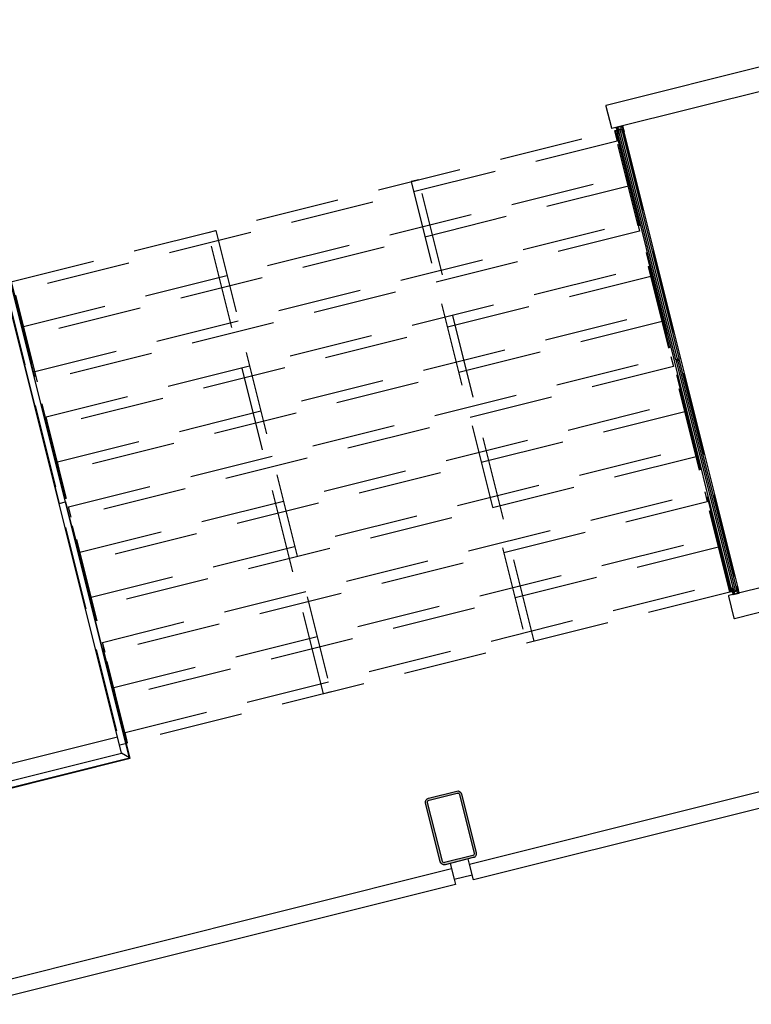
# Model space of a CAD drawing. Header units: millimetres. Extents: x 7256 to 213640, y 21030 to 164335.
# Tile 47 of 70: x 172024 to 174794, y 101589 to 105315. Entities that reach past the tile are written whole.
import ezdxf

# ---------------------------------------------------------------- set-up
doc = ezdxf.new("R2010")
doc.units = ezdxf.units.MM
doc.header["$LTSCALE"] = 100
doc.linetypes.add('HIDDEN2', pattern=[4.762499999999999, 3.175, -1.5875])
for name, color, linetype in [('AA28----_KONSTRUKTIE', 252, 'Continuous'), ('AL22----_BINNENWAND', 2, 'Continuous'), ('AL27----_DAKEN', 7, 'Continuous'), ('AL28----_KONSTRUKTIE_STAAL', 1, 'Continuous'), ('AL31----_BUITENKOZIJNEN', 1, 'Continuous'), ('AL32----_BINNENKOZIJNEN', 1, 'Continuous'), ('AL45----_PLAFONDAFWERKING', 8, 'HIDDEN2')]:
    doc.layers.add(name, color=color, linetype=linetype)

# ---------------------------------------------------------------- blocks, each defined once
blk = doc.blocks.new('72_concentratieplekken_entree_4x')
at = {"layer": 'AL32----_BINNENKOZIJNEN', "lineweight": 9}
h = blk.add_hatch(color=34, dxfattribs=at)
h.dxf.hatch_style = 1
h.paths.add_polyline_path([(12283.51631431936, 2985.556831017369), (12283.27377870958, 2986.526973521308, -0.4142135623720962), (12283.63758215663, 2987.133312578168), (12284.12265337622, 2985.193027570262, -0.4142135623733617)])
at = {"layer": 'AL32----_BINNENKOZIJNEN', "linetype": 'Continuous', "lineweight": 9}
h = blk.add_hatch(color=34, dxfattribs=at)
h.dxf.hatch_style = 1
h.paths.add_polyline_path([(12303.55161679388, 2990.340851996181), (12303.11298159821, 2990.044584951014), (12301.75520477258, 2995.475692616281), (12302.28165561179, 2995.420697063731, 0.5205670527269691), (12302.60386817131, 2995.791834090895), (12302.50685392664, 2996.179891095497), (12303.28296792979, 2996.373919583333), (12304.88370295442, 2989.970979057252), (12304.10758895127, 2989.776950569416), (12304.0105747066, 2990.165007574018, 0.5205670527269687)])
at = {"layer": 'AL32----_BINNENKOZIJNEN', "lineweight": 9}
h = blk.add_hatch(color=34, dxfattribs=at)
h.dxf.hatch_style = 1
h.paths.add_polyline_path([(12714.7453805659, 1260.640450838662), (12714.98791617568, 1259.670308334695, 0.4142135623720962), (12715.59425523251, 1259.306504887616), (12715.10918401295, 1261.246789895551, 0.4142135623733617)])
at = {"layer": 'AL32----_BINNENKOZIJNEN', "linetype": 'Continuous', "lineweight": 9}
h = blk.add_hatch(color=34, dxfattribs=at)
h.dxf.hatch_style = 1
h.paths.add_polyline_path([(12734.67489278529, 1265.84763286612), (12734.14844194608, 1265.90262841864), (12735.50621877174, 1260.471520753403), (12735.94485396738, 1260.767787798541, -0.5205670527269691), (12736.4038118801, 1260.591943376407), (12736.50082612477, 1260.203886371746), (12737.27694012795, 1260.397914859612), (12735.67620510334, 1266.800855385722), (12734.90009110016, 1266.606826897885), (12734.99710534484, 1266.218769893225, -0.5205670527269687)])
at = {"layer": 'AL22----_BINNENWAND'}
for p, q in [((13538.05162042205, 3414.120607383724), (12240.00095012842, 3089.607961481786)), ((12261.10154814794, 3003.144010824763), (13560.12236094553, 3327.89919233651)), ((12238.4244685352, 3087.667676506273), (12238.54573634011, 3087.182605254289)), ((12238.54573634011, 3087.182605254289), (12259.16126317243, 3004.720492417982)), ((12240.00095012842, 3089.607961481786), (12239.51587887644, 3089.486693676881)), ((12240.00095012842, 3089.607961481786), (12240.00095012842, 3089.607961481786)), ((12259.16126317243, 3004.720492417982), (12259.28253097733, 3004.235421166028)), ((10168.50321773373, 1583.22296808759), (10192.75678033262, 1589.286358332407)), ((10168.50321773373, 1583.22296808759), (10192.75678033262, 1589.286358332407)), ((14001.77970634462, 1559.208139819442), (12703.72903605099, 1234.695493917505)), ((12724.82963407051, 1148.23154326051), (14023.85044686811, 1472.986724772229)), ((12702.15255445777, 1232.755208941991), (12702.27382226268, 1232.270137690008)), ((12702.27382226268, 1232.270137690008), (12722.88934909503, 1149.80802485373)), ((12703.72903605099, 1234.695493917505), (12703.24396479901, 1234.574226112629)), ((12703.72903605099, 1234.695493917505), (12703.72903605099, 1234.695493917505)), ((12722.88934909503, 1149.80802485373), (12723.0106168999, 1149.322953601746)), ((10416.01174466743, 704.51265312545), (10414.07145965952, 704.0275819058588))]:
    blk.add_line(p, q, dxfattribs=at)
for centre, start, end in [((12239.87968229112, 3088.031479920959), 104.0362425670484, 194.036242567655), ((12260.73774473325, 3004.599224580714), 194.036242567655, 284.0362425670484), ((12703.6077682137, 1233.119012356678), 104.0362425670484, 194.036242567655), ((12724.46583065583, 1149.686757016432), 194.036242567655, 284.0362425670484)]:
    blk.add_arc(centre, 1.5, start, end, dxfattribs=at)
at = {"layer": 'AL27----_DAKEN'}
blk.add_line((10299.83718790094, 1189.826440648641), (10290.13576350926, 1228.632140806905), dxfattribs=at)
at = {"layer": 'AL32----_BINNENKOZIJNEN'}
for p, q in [((12279.27281845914, 2998.4098404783), (12277.2112657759, 3006.656051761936)), ((12277.57506922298, 3007.262390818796), (12300.85848931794, 3013.083245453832)), ((12279.03028294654, 3005.5646414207), (12280.72803221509, 2998.773643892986)), ((12279.39408639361, 3006.17098047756), (12282.59505529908, 3006.971222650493)), ((12279.5148527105, 2997.439572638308), (12283.03161905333, 2983.372506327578)), ((12280.84879866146, 2998.288447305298), (12279.8786561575, 2998.045911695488)), ((12279.8786561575, 2998.045911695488), (12280.36372740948, 2998.167179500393)), ((12281.14804323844, 3004.444839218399), (12280.60626305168, 2999.258589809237)), ((12280.60626305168, 2999.258589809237), (12280.84879866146, 2998.288447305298)), ((12283.10438007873, 3004.933923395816), (12281.14804323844, 3004.444839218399)), ((12281.67008050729, 2995.003319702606), (12282.54204052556, 3003.350251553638)), ((12283.63795817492, 2987.131808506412), (12281.67008050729, 2995.003319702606)), ((12282.5056649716, 3003.002042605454), (12282.47243667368, 3002.683961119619)), ((12282.54204052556, 3003.350251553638), (12283.44392993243, 3003.575723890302)), ((12715.71514692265, 1252.638279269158), (12283.03161905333, 2983.372506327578)), ((12283.44392993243, 3003.575723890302), (12283.10438007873, 3004.933923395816)), ((12283.44392993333, 3003.575723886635), (12283.44392993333, 3003.575723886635)), ((12283.63795811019, 2983.008702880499), (12284.12302936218, 2983.129970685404)), ((12284.05026905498, 3007.335026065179), (12295.11089631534, 3010.100182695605)), ((12284.05026905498, 3007.335026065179), (12292.19846337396, 3009.372074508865)), ((12284.48645679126, 2983.737813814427), (12284.12302933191, 2985.191523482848)), ((12284.89914368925, 3003.939527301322), (12284.89914368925, 3003.939527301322)), ((12285.53671657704, 2997.925826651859), (12286.2643234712, 2999.138504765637)), ((12503.33369368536, 2126.737857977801), (12285.53671657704, 2997.925826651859)), ((12285.80103309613, 3004.164999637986), (12286.17599668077, 3003.609851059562)), ((12286.2643234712, 2999.138504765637), (12290.02847626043, 3000.079542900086)), ((12290.02847626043, 3000.079542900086), (12290.63481531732, 2999.715739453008)), ((12290.63481531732, 2999.715739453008), (12290.8773509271, 2998.745596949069)), ((12290.8773509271, 2998.745596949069), (12290.79757507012, 2998.363319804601)), ((12291.77473271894, 2997.423777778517), (12292.64786097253, 2997.642059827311)), ((12509.03813212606, 2130.225520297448), (12292.21129697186, 2997.532918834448)), ((12292.57510032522, 3000.200810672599), (12292.9389037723, 3000.807149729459)), ((12292.817635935, 2999.230668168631), (12292.57510032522, 3000.200810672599)), ((12293.06792151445, 2998.930906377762), (12292.817635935, 2999.230668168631)), ((12292.9389037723, 3000.807149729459), (12296.70305681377, 3001.748187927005)), ((12295.05788154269, 3006.479211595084), (12294.9882776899, 3005.812921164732)), ((12295.95977094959, 3006.704683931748), (12295.95977094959, 3006.704683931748)), ((12296.56611007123, 3010.463986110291), (12299.7670789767, 3011.264228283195)), ((12296.70305681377, 3001.748187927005), (12297.91573492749, 3001.020581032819)), ((12297.91573492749, 3001.020581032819), (12515.71271207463, 2129.832612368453)), ((12301.2456686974, 2997.513837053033), (12298.93672953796, 2996.93660230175)), ((12301.31357851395, 2987.42920576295), (12298.93672953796, 2996.93660230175)), ((12300.37341803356, 3010.900424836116), (12303.52638096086, 2998.288572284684)), ((12301.75520477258, 2995.475692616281), (12301.2456686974, 2997.513837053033)), ((12303.62251767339, 2988.006440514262), (12301.31357851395, 2987.42920576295)), ((12301.44057456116, 2996.736344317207), (12301.75608214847, 2995.474313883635)), ((12301.46482837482, 3012.719442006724), (12307.28568300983, 2989.436021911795)), ((12302.28165561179, 2995.420697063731), (12301.75520477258, 2995.475692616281)), ((12303.11298159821, 2990.044584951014), (12301.75520477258, 2995.475692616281)), ((12301.75608214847, 2995.474313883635), (12302.28253298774, 2995.419318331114)), ((12303.52638096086, 2998.288572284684), (12302.16818145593, 2997.94902243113)), ((12302.38646349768, 2996.663583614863), (12303.8416772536, 2997.02738702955)), ((12302.60474554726, 2995.790455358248), (12302.38646349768, 2996.663583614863)), ((12303.28296792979, 2996.373919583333), (12302.50685392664, 2996.179891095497)), ((12302.50685392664, 2996.179891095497), (12302.60386817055, 2995.791834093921)), ((12303.55161679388, 2990.340851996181), (12303.11298159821, 2990.044584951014)), ((12303.11298159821, 2990.044584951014), (12303.62251767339, 2988.006440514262)), ((12303.55249417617, 2990.339473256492), (12303.1138589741, 2990.043206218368)), ((12303.1138589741, 2990.043206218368), (12303.62339504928, 2988.005061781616)), ((12304.88370295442, 2989.970979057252), (12303.28296792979, 2996.373919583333)), ((12303.62339504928, 2988.005061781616), (12306.92187956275, 2988.829682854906)), ((12303.8416772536, 2997.02738702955), (12305.68494788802, 2989.654303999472)), ((12304.10758895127, 2989.776950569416), (12304.01057470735, 2990.165007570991)), ((12304.2297341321, 2989.290500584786), (12304.01145208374, 2990.163628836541)), ((12304.88370295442, 2989.970979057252), (12304.10758895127, 2989.776950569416)), ((12305.68494788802, 2989.654303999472), (12304.2297341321, 2989.290500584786)), ((12739.96319436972, 1258.723728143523), (12307.28518118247, 2989.435896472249)), ((10434.92952210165, 620.5953265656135), (9969.746222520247, 2481.328649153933)), ((10192.75678033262, 1589.286358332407), (9969.746222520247, 2481.328649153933)), ((10404.61256925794, 638.7854989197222), (9951.556050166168, 2451.011696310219)), ((9951.556050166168, 2451.011696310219), (10168.50321773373, 1583.22296808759)), ((12504.54637179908, 2126.010251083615), (12503.33369368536, 2126.737857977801)), ((12508.31052507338, 2126.95128933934), (12504.54637179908, 2126.010251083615)), ((12509.04357404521, 2124.019093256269), (12505.27942077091, 2123.078055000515)), ((12508.18150733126, 2128.827532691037), (12508.43179291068, 2128.527770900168)), ((12508.67432852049, 2127.557628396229), (12508.31052507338, 2126.95128933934)), ((12508.43179291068, 2128.527770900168), (12508.67432852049, 2127.557628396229)), ((12509.47469612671, 2130.334661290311), (12508.60156787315, 2130.116379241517)), ((12509.6499131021, 2123.655289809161), (12509.04357404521, 2124.019093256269)), ((12510.37207791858, 2129.012842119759), (12510.45185376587, 2129.395119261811)), ((12510.61461352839, 2128.04269961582), (12510.37207791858, 2129.012842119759)), ((12511.22095258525, 2127.678896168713), (12510.61461352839, 2128.04269961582)), ((12514.98510518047, 2128.619934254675), (12511.22095258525, 2127.678896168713)), ((12511.95400155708, 2124.746700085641), (12511.59019811, 2124.140361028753)), ((12511.59019811, 2124.140361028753), (12511.83273371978, 2123.170218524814)), ((12515.7181541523, 2125.687738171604), (12511.95400155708, 2124.746700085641)), ((12515.71271207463, 2129.832612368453), (12514.98510518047, 2128.619934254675)), ((12516.93083226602, 2124.960131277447), (12515.7181541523, 2125.687738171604)), ((12734.72781030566, 1253.772162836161), (12516.93083226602, 2124.960131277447)), ((12505.27942077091, 2123.078055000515), (12504.55181387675, 2121.865376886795)), ((12504.55181387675, 2121.865376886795), (12722.34879195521, 1250.677408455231)), ((12509.89244871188, 2122.685147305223), (12509.6499131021, 2123.655289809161)), ((12509.8126728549, 2122.302870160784), (12509.89244871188, 2122.685147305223)), ((12511.66295875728, 2121.581610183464), (12510.78983050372, 2121.36332813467)), ((12511.22639475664, 2121.472469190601), (12728.05322991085, 1254.165070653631)), ((12511.83273371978, 2123.170218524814), (12512.08301928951, 2122.870456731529)), ((10404.61256925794, 638.7854989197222), (10168.50321773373, 1583.22296808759)), ((10192.75678033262, 1589.286358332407), (10434.92952210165, 620.5953265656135)), ((12733.63890587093, 1267.940772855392), (12731.32996671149, 1267.36353810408)), ((12731.32996671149, 1267.36353810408), (12733.70681568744, 1257.856141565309)), ((12734.14844194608, 1265.90262841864), (12733.63890587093, 1267.940772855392)), ((12733.63903121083, 1267.942402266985), (12736.9375157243, 1268.767023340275)), ((12734.14856728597, 1265.904257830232), (12733.63903121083, 1267.942402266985)), ((12736.23416239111, 1267.457330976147), (12734.77894863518, 1267.093527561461)), ((12734.77894863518, 1267.093527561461), (12734.99723068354, 1266.220399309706)), ((12738.07743302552, 1260.08424794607), (12736.23416239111, 1267.457330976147)), ((12743.3647094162, 1245.119799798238), (12737.54385478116, 1268.403219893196)), ((12716.80655716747, 1248.272637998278), (12713.28979082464, 1262.339704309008)), ((12713.65359427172, 1262.946043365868), (12714.1386655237, 1263.067311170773)), ((12714.74538059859, 1262.702003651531), (12715.10880793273, 1261.248293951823)), ((12715.59387921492, 1259.308008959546), (12717.56175688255, 1251.436497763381)), ((12717.04959413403, 1247.302620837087), (12719.11114681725, 1239.05640955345)), ((12718.38303872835, 1248.151370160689), (12717.41289622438, 1247.908834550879)), ((12717.41289622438, 1247.908834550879), (12717.89796747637, 1248.030102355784)), ((12717.56175688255, 1251.436497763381), (12722.25910108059, 1244.481891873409)), ((12718.62557433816, 1247.181227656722), (12718.38303872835, 1248.151370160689)), ((12720.20255715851, 1240.875426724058), (12718.50480788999, 1247.666424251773)), ((12721.5442035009, 1242.860080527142), (12718.62557433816, 1247.181227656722)), ((12719.71748587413, 1238.692606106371), (12743.00090596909, 1244.513460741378)), ((12720.8088962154, 1240.51162327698), (12724.00986512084, 1241.311865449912)), ((12723.50054034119, 1243.349164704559), (12721.5442035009, 1242.860080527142)), ((12722.06314197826, 1244.77201716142), (12721.8841374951, 1245.0370404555)), ((12722.25910108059, 1244.481891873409), (12723.16099048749, 1244.707364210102)), ((12722.34879195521, 1250.677408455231), (12723.56147006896, 1249.949801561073)), ((12723.16099048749, 1244.707364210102), (12723.50054034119, 1243.349164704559)), ((12723.16099048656, 1244.707364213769), (12723.16099048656, 1244.707364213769)), ((12723.56147006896, 1249.949801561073), (12727.32562285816, 1250.890839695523)), ((12724.61620424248, 1245.071167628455), (12724.61620424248, 1245.071167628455)), ((12725.46507887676, 1241.675668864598), (12736.52570613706, 1244.440825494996)), ((12725.46507887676, 1241.675668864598), (12733.61327319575, 1243.712717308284)), ((12725.51809364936, 1245.29663996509), (12725.58769750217, 1245.962930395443)), ((12727.44689069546, 1252.46732125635), (12727.19660511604, 1252.76708304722)), ((12727.32562285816, 1250.890839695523), (12727.68942630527, 1251.497178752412)), ((12727.68942630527, 1251.497178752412), (12727.44689069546, 1252.46732125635)), ((12727.61666565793, 1254.0559295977), (12728.48979391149, 1254.274211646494)), ((12729.46695156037, 1253.33466962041), (12729.38717570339, 1252.952392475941)), ((12729.38717570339, 1252.952392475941), (12729.62971131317, 1251.982249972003)), ((12729.62971131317, 1251.982249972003), (12730.23605037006, 1251.618446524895)), ((12730.23605037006, 1251.618446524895), (12734.00020341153, 1252.559484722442)), ((12736.01575484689, 1258.433376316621), (12733.70681568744, 1257.856141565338)), ((12734.00020341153, 1252.559484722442), (12734.72781030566, 1253.772162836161)), ((12734.67489278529, 1265.84763286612), (12734.14844194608, 1265.90262841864)), ((12734.14844194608, 1265.90262841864), (12735.50621877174, 1260.471520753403)), ((12734.67501812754, 1265.84926228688), (12734.14856728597, 1265.904257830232)), ((12734.77494209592, 1247.610851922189), (12734.39997851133, 1248.166000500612)), ((12735.67620510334, 1266.800855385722), (12734.90009110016, 1266.606826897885)), ((12734.90009110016, 1266.606826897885), (12734.99710534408, 1266.21876989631)), ((12735.94485396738, 1260.767787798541), (12735.50621877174, 1260.471520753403)), ((12735.50621877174, 1260.471520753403), (12736.01575484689, 1258.433376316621)), ((12735.50634411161, 1260.473150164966), (12735.94497930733, 1260.769417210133)), ((12735.82185169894, 1259.211119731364), (12735.50634411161, 1260.473150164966)), ((12735.67620510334, 1266.800855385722), (12737.27694012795, 1260.397914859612)), ((12735.67683150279, 1247.836324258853), (12735.67683150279, 1247.836324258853)), ((12736.50082612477, 1260.203886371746), (12736.40381188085, 1260.591943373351)), ((12736.40393722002, 1260.593572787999), (12736.6222192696, 1259.720444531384)), ((12737.27694012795, 1260.397914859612), (12736.50082612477, 1260.203886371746)), ((12736.6222192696, 1259.720444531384), (12738.07743302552, 1260.08424794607)), ((12738.39272931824, 1258.823062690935), (12737.0345298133, 1258.483512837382)), ((12737.98091989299, 1244.804628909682), (12741.18188879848, 1245.604871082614)), ((12741.54569224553, 1246.211210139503), (12738.39272931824, 1258.823062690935)), ((10389.57536080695, 698.9343367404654), (8191.232446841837, 149.3486449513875)), ((10437.35487832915, 619.1401127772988), (10416.01174466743, 704.51265312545)), ((8206.269655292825, 89.19980713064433), (10404.61256925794, 638.7854989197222)), ((10434.92952210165, 620.5953265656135), (10404.61256925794, 638.7854989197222)), ((8186.624269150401, 56.45749805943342), (10437.35487832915, 619.1401127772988)), ((8188.079482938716, 58.88285428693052), (10434.92952210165, 620.5953265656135)), ((10437.35487832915, 619.1401127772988), (10434.92952210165, 620.5953265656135))]:
    blk.add_line(p, q, dxfattribs=at)
at = {"layer": 'AL32----_BINNENKOZIJNEN', "linetype": 'Continuous', "lineweight": 9}
for p, q in [((12280.36422876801, 2998.167304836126), (12279.87915751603, 2998.046037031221)), ((12283.44392993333, 3003.575723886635), (12282.8816910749, 3003.435164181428)), ((12285.88292264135, 3002.844921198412), (12283.09099839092, 3002.146940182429)), ((12283.27377870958, 2986.526973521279), (12283.51631431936, 2985.556831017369)), ((12284.89914368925, 3003.939527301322), (12285.80103309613, 3004.164999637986)), ((12295.95977094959, 3006.704683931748), (12295.05788154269, 3006.479211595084)), ((12297.24533715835, 3005.685524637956), (12295.60683940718, 3005.275900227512)), ((12714.98791617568, 1259.670308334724), (12714.7453805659, 1260.640450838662)), ((12717.8984688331, 1248.030227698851), (12717.41339758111, 1247.908959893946)), ((12724.96913578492, 1246.499951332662), (12722.17721153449, 1245.801970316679)), ((12723.16099048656, 1244.707364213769), (12722.59875162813, 1244.566804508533)), ((12724.61620424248, 1245.071167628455), (12725.51809364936, 1245.29663996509)), ((12736.3315503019, 1249.340554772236), (12734.69305255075, 1248.930930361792)), ((12735.67683150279, 1247.836324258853), (12734.77494209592, 1247.610851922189))]:
    blk.add_line(p, q, dxfattribs=at)
at = {"layer": 'AL32----_BINNENKOZIJNEN', "lineweight": 9}
for p, q in [((12281.93983288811, 2993.924310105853, 150), (12284.60772459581, 2983.252742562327)), ((12282.42490410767, 2991.984025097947), (12283.63758215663, 2987.133312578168)), ((12282.59505529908, 3006.971222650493), (12283.44392993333, 3003.575723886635)), ((12283.27377870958, 2986.526973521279), (12283.51631431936, 2985.55683101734)), ((12283.63758215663, 2987.133312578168), (12284.12265337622, 2985.193027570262)), ((12288.39896028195, 2993.910194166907), (12283.84604041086, 2995.180640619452, 150)), ((12284.05026905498, 3007.335026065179), (12284.89914368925, 3003.939527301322)), ((12284.12265337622, 2985.193027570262), (12284.60772459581, 2983.252742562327)), ((12284.60772459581, 2983.252742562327), (12289.303214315, 2984.42661491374)), ((12284.60772459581, 2983.252742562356), (12286.39278680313, 2983.699008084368)), ((12284.90018332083, 2992.390672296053, 150), (12284.6175536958, 2993.521190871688, 150)), ((12284.6175536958, 2993.521190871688, 150), (12288.16297730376, 2993.110669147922, 150)), ((12284.90018332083, 2992.390672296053, 150), (12289.05890003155, 2991.312053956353, 150)), ((12285.55502946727, 2989.771287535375), (12285.30219698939, 2990.782617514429)), ((12285.30219698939, 2990.782617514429), (12288.80830434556, 2990.529360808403)), ((12289.71428541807, 2988.692494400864), (12285.55502946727, 2989.771287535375)), ((12286.79054524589, 2984.82922409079), (12285.9604759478, 2988.1495015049)), ((12285.9604759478, 2988.1495015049), (12289.46205383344, 2987.914362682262)), ((12286.79054524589, 2984.82922409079), (12289.06067870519, 2985.396757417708)), ((12289.06067870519, 2985.396757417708), (12289.303214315, 2984.42661491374)), ((12295.11089631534, 3010.100182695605), (12295.95977094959, 3006.704683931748)), ((12296.56611007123, 3010.463986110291), (12297.60914060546, 3006.291863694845)), ((12714.62411279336, 1263.187074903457), (12719.31960251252, 1264.360947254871)), ((12714.62411279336, 1263.187074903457), (12716.40917500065, 1263.633340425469)), ((12715.10918401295, 1261.246789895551), (12714.62411279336, 1263.187074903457)), ((12717.29200450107, 1252.51550735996, 149.9999999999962), (12714.62411279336, 1263.187074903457)), ((12714.98791617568, 1259.670308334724), (12714.74538056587, 1260.640450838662)), ((12715.59425523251, 1259.306504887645), (12715.10918401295, 1261.246789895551)), ((12716.80693328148, 1254.455792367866), (12715.59425523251, 1259.306504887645)), ((12717.29200466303, 1262.823271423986), (12719.5621381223, 1263.390804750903)), ((12717.29200466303, 1262.823271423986), (12718.12207396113, 1259.502994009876)), ((12718.12207396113, 1259.502994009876), (12721.10104800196, 1261.35827070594)), ((12721.689784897, 1260.790381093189), (12718.52752044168, 1257.881207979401)), ((12718.52752044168, 1257.881207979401), (12718.78035291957, 1256.869878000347)), ((12718.78035291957, 1256.869878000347), (12721.75479748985, 1258.74327257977)), ((12719.18236658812, 1255.261823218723, 149.9999999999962), (12722.34423749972, 1258.170588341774, 149.9999999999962)), ((12719.18236658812, 1255.261823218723, 149.9999999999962), (12719.46499621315, 1254.131304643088, 149.9999999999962)), ((12719.5621381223, 1263.390804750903), (12719.31960251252, 1264.360947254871)), ((12719.46499621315, 1254.131304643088, 149.9999999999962), (12722.40012453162, 1256.161964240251, 149.9999999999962)), ((12722.98459185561, 1255.567551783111), (12719.56516666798, 1252.304019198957, 149.9999999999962)), ((12724.00986512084, 1241.311865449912), (12723.16099048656, 1244.707364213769)), ((12725.46507887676, 1241.675668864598), (12724.61620424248, 1245.071167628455)), ((12736.52570613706, 1244.440825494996), (12735.67683150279, 1247.836324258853)), ((12737.98091989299, 1244.804628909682), (12736.93788935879, 1248.976751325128))]:
    blk.add_line(p, q, dxfattribs=at)
at = {"layer": 'AL32----_BINNENKOZIJNEN', "color": 252, "linetype": 'Continuous'}
for p, q in [((12505.85015589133, 2125.812516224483), (12506.05240658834, 2125.863078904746)), ((12505.8534618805, 2125.631125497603), (12506.00242611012, 2125.668366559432)), ((12505.85819585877, 2125.996743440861), (12507.6374212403, 2126.441549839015)), ((12505.86764017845, 2125.452452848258), (12506.05119012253, 2125.49834033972)), ((12505.89236371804, 2125.276416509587), (12506.20637302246, 2125.354918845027)), ((12505.92652438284, 2126.196042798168), (12507.62541938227, 2126.620766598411)), ((12505.92743239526, 2125.102966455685), (12514.1934798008, 2127.16947855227)), ((12505.97276171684, 2124.932081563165), (12514.23389977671, 2126.997366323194)), ((12506.01891690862, 2124.761403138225), (12514.27349382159, 2126.825047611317)), ((12506.05574893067, 2124.588393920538), (12514.32241109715, 2126.65505970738)), ((12506.10283828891, 2124.417949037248), (12506.52545326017, 2124.523602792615)), ((12506.16023046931, 2124.250079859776), (12506.37488098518, 2124.303742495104)), ((12506.22808423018, 2124.084826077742), (12506.38063863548, 2124.122964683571)), ((12506.30668048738, 2123.922257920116), (12506.47658979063, 2123.964735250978)), ((12506.39643879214, 2123.762480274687), (12508.12036012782, 2124.193460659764)), ((12506.5178307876, 2123.610611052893), (12508.27644493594, 2124.050264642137)), ((12506.62349543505, 2125.459199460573), (12513.41166706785, 2127.156242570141)), ((12506.76302652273, 2124.582996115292), (12513.70088362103, 2126.317460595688)), ((12506.79152914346, 2123.496818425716), (12508.22485526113, 2123.855149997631)), ((12508.35695898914, 2126.074782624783), (12511.59245451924, 2126.883656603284)), ((12508.36447285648, 2128.809919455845), (12508.76846274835, 2128.910916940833)), ((12508.37423166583, 2128.994576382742), (12510.20783142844, 2129.452976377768)), ((12508.40431952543, 2128.637663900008), (12508.79237652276, 2128.734678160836)), ((12508.44719416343, 2128.466165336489), (12508.83525116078, 2128.563179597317)), ((12508.48220561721, 2129.203787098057), (12510.02195444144, 2129.5887243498)), ((12508.48558292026, 2126.289155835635), (12511.3780813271, 2127.012280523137)), ((12508.49006880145, 2128.294666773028), (12508.8781257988, 2128.391681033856)), ((12508.53294343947, 2128.123168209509), (12508.92100043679, 2128.220182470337)), ((12508.57671534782, 2127.951893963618), (12508.96297780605, 2128.048459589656)), ((12508.59712157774, 2124.85930270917), (12511.95253715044, 2125.698156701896)), ((12508.61420685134, 2126.503529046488), (12511.16370813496, 2127.140904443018)), ((12508.74283078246, 2126.717902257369), (12510.94933494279, 2127.2695283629)), ((12508.77405563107, 2127.819011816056), (12508.8513868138, 2127.838344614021)), ((12508.78370910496, 2129.461380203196), (12509.6412354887, 2129.67576182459)), ((12508.81149476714, 2124.730678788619), (12511.82391322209, 2125.483783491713)), ((12508.87145471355, 2126.932275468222), (12510.73496175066, 2127.398152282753)), ((12508.98279585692, 2128.4178485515), (12509.95293834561, 2128.660384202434)), ((12508.98411263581, 2128.600394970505), (12509.86957839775, 2128.821761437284)), ((12509.00007864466, 2127.146648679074), (12510.52058855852, 2127.526776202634)), ((12509.02411655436, 2128.245961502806), (12509.99425904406, 2128.48849715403)), ((12509.02586795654, 2124.602054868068), (12511.69528929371, 2125.269410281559)), ((12509.04025274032, 2128.796647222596), (12509.72768902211, 2128.968506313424)), ((12509.06543725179, 2128.074074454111), (12510.03557974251, 2128.316610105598)), ((12509.09214051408, 2128.991836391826), (12509.5900519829, 2129.116314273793)), ((12509.10675794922, 2127.902187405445), (12510.07690044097, 2128.144723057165)), ((12509.12870257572, 2127.361021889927), (12510.30621536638, 2127.655400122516)), ((12509.14807864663, 2127.73030035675), (12510.11822113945, 2127.972836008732)), ((12509.18910643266, 2127.558340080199), (12510.16006228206, 2127.80107907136)), ((12509.24024114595, 2124.473430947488), (12511.56666536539, 2125.055037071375)), ((12509.41674891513, 2124.335340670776), (12511.47632081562, 2124.850233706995)), ((12509.47257639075, 2124.167080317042), (12511.50599564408, 2124.675435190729)), ((12509.54914307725, 2123.457353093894), (12511.77225897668, 2124.013132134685)), ((12509.60985227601, 2124.019182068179), (12511.45174365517, 2124.47965496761)), ((12509.65878493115, 2123.302546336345), (12511.74836651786, 2123.824941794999)), ((12509.69982227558, 2123.677240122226), (12511.53808871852, 2124.136806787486)), ((12509.75217568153, 2123.872545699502), (12511.39783423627, 2124.283960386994)), ((12509.91367262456, 2129.197219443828), (12510.29963238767, 2129.293709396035)), ((12509.95654726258, 2129.025720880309), (12510.34460425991, 2129.122735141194)), ((12509.9994219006, 2128.854222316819), (12510.38747889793, 2128.951236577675)), ((12510.0422965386, 2128.682723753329), (12510.43035353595, 2128.779738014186)), ((12510.08517117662, 2128.511225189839), (12510.47322817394, 2128.608239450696)), ((12510.12894307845, 2128.339950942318), (12510.51520554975, 2128.436516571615)), ((12510.32628303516, 2128.20706871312), (12510.40361488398, 2128.226401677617)), ((12511.98099721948, 2127.709661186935), (12513.67989181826, 2128.134384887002)), ((12512.05474443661, 2127.545880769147), (12513.8339698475, 2127.990687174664)), ((12512.61621075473, 2125.135206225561), (12514.37482514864, 2125.574859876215)), ((12512.68654671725, 2125.335007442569), (12514.41046772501, 2125.765987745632)), ((12512.7535493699, 2124.987323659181), (12514.18687673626, 2125.345655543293)), ((12513.72550817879, 2127.781354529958), (12513.92775911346, 2127.83191726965)), ((12513.82879030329, 2127.260523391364), (12514.14279918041, 2127.339025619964)), ((12513.8612381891, 2127.633069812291), (12514.01020242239, 2127.670310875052)), ((12513.8982236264, 2127.460098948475), (12514.08177342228, 2127.505986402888)), ((12513.93845515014, 2126.37685348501), (12514.36107103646, 2126.482507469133)), ((12514.17477742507, 2126.253716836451), (12514.38942815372, 2126.307379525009)), ((12514.24456755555, 2125.90672992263), (12514.41447673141, 2125.949207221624)), ((12514.25476923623, 2126.091497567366), (12514.4073236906, 2126.129636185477)), ((12509.73052972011, 2122.77383086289), (12511.93386941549, 2123.324665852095)), ((12509.7936387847, 2122.607390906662), (12511.95650972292, 2123.148108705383)), ((12509.88474380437, 2123.176818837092), (12511.6081568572, 2123.60767215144)), ((12509.95507654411, 2123.012184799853), (12511.62357332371, 2123.429309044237)), ((12510.01533263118, 2122.480597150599), (12511.82056517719, 2122.931905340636)), ((12510.24615430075, 2122.356085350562), (12511.67549276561, 2122.713420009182)), ((12510.47697597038, 2122.231573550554), (12511.53042035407, 2122.494934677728)), ((12510.70779763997, 2122.107061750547), (12511.3853479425, 2122.276449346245)), ((12510.93959486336, 2121.982793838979), (12511.23929997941, 2122.057720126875))]:
    blk.add_line(p, q, dxfattribs=at)
at = {"layer": 'AL32----_BINNENKOZIJNEN', "color": 252}
for p, q in [((12506.19437932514, 2125.998377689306), (12507.5016250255, 2126.325189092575)), ((12507.40461078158, 2126.71324609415), (12506.23166549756, 2126.420009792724)), ((12508.16772449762, 2125.873248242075), (12506.70041642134, 2125.506421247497)), ((12508.035203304, 2124.190875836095), (12506.72795760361, 2123.864064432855)), ((12506.94295203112, 2124.53627874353), (12508.4102601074, 2124.903105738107)), ((12509.16384423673, 2127.419591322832), (12508.29071596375, 2125.964377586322)), ((12508.37497354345, 2128.75504783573), (12508.57115849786, 2127.970307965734)), ((12509.01444227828, 2129.651588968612), (12508.54199870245, 2129.262122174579)), ((12508.56166638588, 2124.880575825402), (12509.32317123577, 2124.42367289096)), ((12508.75245675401, 2128.89435724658), (12508.965757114, 2129.115036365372)), ((12508.95921549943, 2128.067322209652), (12508.75245675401, 2128.89435724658)), ((12508.97185141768, 2128.46337555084), (12509.18637414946, 2127.570997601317)), ((12509.08656787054, 2128.958553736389), (12508.97402428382, 2128.565128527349)), ((12509.92699575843, 2129.617994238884), (12509.34813748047, 2129.735012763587)), ((12509.49773980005, 2124.109225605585), (12509.72890012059, 2123.923568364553)), ((12509.89096345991, 2128.799644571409), (12509.61063145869, 2129.089569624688)), ((12509.64359030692, 2129.284494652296), (12509.91366373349, 2129.197255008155)), ((12509.91366373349, 2129.197255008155), (12510.12338625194, 2128.358364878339)), ((12510.1565166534, 2127.813533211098), (12509.94164345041, 2128.707369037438)), ((12511.70285973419, 2126.817413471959), (12510.24764599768, 2127.690541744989)), ((12510.51144325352, 2128.455379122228), (12510.31299410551, 2129.249175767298)), ((12511.39356392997, 2124.34363424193), (12511.51016080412, 2124.616230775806)), ((12511.50550280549, 2124.149564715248), (12511.42160490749, 2124.224749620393)), ((12511.51739791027, 2124.972924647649), (12511.97381015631, 2125.733611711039)), ((12513.32157408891, 2127.161710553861), (12511.85426601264, 2126.794883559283)), ((12512.09680162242, 2125.824741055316), (12513.56410969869, 2126.191568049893)), ((12513.30525385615, 2128.188406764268), (12512.13230857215, 2127.895170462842)), ((12512.22932281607, 2127.507113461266), (12513.53656851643, 2127.833924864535)), ((12514.07014679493, 2125.699611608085), (12512.76290109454, 2125.372800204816)), ((12512.85991533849, 2124.984743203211), (12514.03286062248, 2125.277979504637)), ((12506.95927226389, 2123.509582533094), (12508.13221754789, 2123.80281883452)), ((12509.76010378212, 2123.805474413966), (12509.72308598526, 2123.7041129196)), ((12509.79727563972, 2123.266922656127), (12509.93086902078, 2123.129303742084)), ((12509.83460325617, 2122.578087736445), (12510.92308172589, 2121.990931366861)), ((12509.95412870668, 2123.004301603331), (12509.93787871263, 2122.976462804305)), ((12511.25004095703, 2122.072671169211), (12511.93415428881, 2123.102975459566)), ((12511.58981815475, 2123.544040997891), (12511.64293283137, 2123.728336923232)), ((12511.65555827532, 2123.405882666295), (12511.62811943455, 2123.422799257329))]:
    blk.add_line(p, q, dxfattribs=at)
at = {"layer": 'AL32----_BINNENKOZIJNEN', "linetype": 'Continuous', "lineweight": 9}
for centre in [(12301.27962360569, 2992.471521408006), (12733.67286077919, 1262.898457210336)]:
    blk.add_circle(centre, 0.75, dxfattribs=at)
at = {"layer": 'AL32----_BINNENKOZIJNEN'}
for centre, radius, start, end in [((12277.69633702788, 3006.777319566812), 0.5, 104.0362425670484, 194.036242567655), ((12279.51535419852, 3005.685909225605), 0.5, 104.0362425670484, 194.036242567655), ((12279.99992396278, 2997.560840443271), 0.5000000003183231, 104.0362426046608, 194.0362425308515), ((12282.96973058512, 3002.63201143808), 0.5000000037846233, 174.0362421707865, 284.0362422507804), ((12283.51669030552, 2983.493774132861), 0.5000000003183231, 194.036242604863, 284.0362425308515), ((12284.00176155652, 2983.615041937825), 0.5000000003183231, 284.0362426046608, 14.03624253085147), ((12285.76165483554, 3003.329992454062), 0.5000000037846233, 284.036242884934, 34.03624296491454), ((12291.58070422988, 2998.199891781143), 0.799999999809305, 168.2123514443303, 284.0362426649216), ((12292.45383248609, 2998.418173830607), 0.7999999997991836, 284.0362424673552, 39.86013369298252), ((12295.48557160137, 3005.760971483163), 0.5000000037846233, 174.0362421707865, 284.0362422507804), ((12299.8883467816, 3010.779157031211), 0.5, 14.03624256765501, 104.0362425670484), ((12300.97975712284, 3012.598174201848), 0.5, 14.03624256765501, 104.0362425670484), ((12302.41071706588, 2996.978879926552), 1.000000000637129, 104.0362426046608, 194.0362425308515), ((12302.31282542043, 2995.719073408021), 0.2999999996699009, 264.0362430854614, 14.03629904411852), ((12302.31370279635, 2995.717694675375), 0.2999999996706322, 264.0362430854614, 14.03624316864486), ((12303.71953195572, 2990.092246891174), 0.2999999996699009, 14.03618609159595, 124.0362420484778), ((12306.80061175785, 2989.31475410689), 0.5, 284.0362425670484, 14.03624256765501), ((12508.79559635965, 2129.340265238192), 0.7999999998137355, 104.036242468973, 219.8601336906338), ((12509.66872461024, 2129.558547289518), 0.7999999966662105, 348.2123510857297, 104.0362423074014), ((12510.59580201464, 2122.139442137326), 0.7999999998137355, 168.2123514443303, 284.0362426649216), ((12511.46893026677, 2122.357724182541), 0.7999999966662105, 284.0362428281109, 39.86013404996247), ((12737.05878352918, 1268.28195208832), 0.5000000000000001, 14.03624256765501, 104.0362425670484), ((12713.774862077, 1262.46097211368), 0.5000000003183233, 104.0362426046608, 194.0362425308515), ((12714.25993332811, 1262.582239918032), 0.5000000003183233, 14.036242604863, 104.0362425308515), ((12717.29162841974, 1248.39390580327), 0.5000000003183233, 194.036242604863, 284.0362425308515), ((12719.59621806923, 1239.177677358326), 0.5000000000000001, 194.036242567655, 284.0362425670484), ((12720.68762841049, 1240.996694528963), 0.5000000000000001, 194.036242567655, 284.0362425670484), ((12722.2984793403, 1245.316899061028), 0.5000000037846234, 104.036242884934, 214.0362429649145), ((12725.09040359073, 1246.014880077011), 0.5000000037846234, 354.0362421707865, 104.0362422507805), ((12727.81069414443, 1253.279815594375), 0.799999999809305, 104.036242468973, 219.8601336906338), ((12728.68382240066, 1253.498097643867), 0.7999999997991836, 348.2123514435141, 104.0362426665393), ((12734.81432035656, 1248.445859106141), 0.5000000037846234, 104.036242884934, 214.0362429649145), ((12734.70606259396, 1266.146009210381), 0.2999999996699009, 264.0362430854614, 14.03629904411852), ((12736.79199420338, 1259.453655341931), 1.00000000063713, 194.036242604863, 284.0362425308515), ((12736.11276912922, 1260.519182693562), 0.2999999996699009, 14.03618609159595, 124.0362420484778), ((12736.11289446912, 1260.520812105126), 0.2999999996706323, 14.03624196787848, 124.0362420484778), ((12741.06062099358, 1246.089942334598), 0.5000000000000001, 284.0362425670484, 14.03624256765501), ((12742.87963816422, 1244.998531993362), 0.5000000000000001, 284.0362425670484, 14.03624256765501)]:
    blk.add_arc(centre, radius, start, end, dxfattribs=at)
at = {"layer": 'AL32----_BINNENKOZIJNEN', "linetype": 'Continuous', "lineweight": 9}
for centre, radius, start, end in [((12279.75788971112, 2998.531108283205), 0.5, 194.036242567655, 284.0362425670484), ((12283.75922863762, 2986.646733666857), 0.500004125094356, 104.0364383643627, 193.8581126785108), ((12284.0036959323, 2985.679810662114), 0.502657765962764, 194.1616706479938, 283.7334312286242), ((12288.03806869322, 2993.582124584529), 0.4877216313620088, 284.8391519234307, 42.27249985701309), ((12288.68339573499, 2991.000816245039, -150), 0.4877216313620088, 284.8391519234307, 39.65372564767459), ((12289.34508869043, 2988.382223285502), 0.4822596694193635, 284.0362425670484, 40.04352868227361), ((12297.12406935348, 3006.17059588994), 0.5, 284.0362425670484, 14.03624256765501), ((12303.72040933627, 2990.090868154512), 0.2999999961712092, 14.03624256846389, 124.0362430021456), ((12715.23329594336, 1260.761295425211), 0.5026577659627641, 104.3390539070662, 193.9108144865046), ((12715.47261206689, 1259.793084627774), 0.5000041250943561, 194.2143724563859, 284.036046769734), ((12717.53466538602, 1247.423888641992), 0.5000000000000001, 104.0362425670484, 194.036242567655), ((12721.21801314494, 1260.8904101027), 0.4822596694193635, 348.0289564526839, 104.0362425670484), ((12721.86644537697, 1258.268501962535, -150.0000000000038), 0.4877216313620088, 348.4187594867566, 103.2333332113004), ((12722.51177241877, 1255.687193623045), 0.4877216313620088, 345.7999852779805, 103.2333332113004), ((12734.70618793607, 1266.147638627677), 0.2999999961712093, 264.0362421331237, 14.03624256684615), ((12736.4528181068, 1248.855483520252), 0.5000000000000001, 14.03624256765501, 104.0362425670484)]:
    blk.add_arc(centre, radius, start, end, dxfattribs=at)
at = {"layer": 'AL32----_BINNENKOZIJNEN', "linetype": 'Continuous'}
for centre, radius, start, end in [((12280.24296096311, 2998.65237608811), 0.5, 284.0362425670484, 14.03624256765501), ((12283.00295887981, 3002.950092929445), 0.5, 104.0362425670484, 174.036242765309), ((12718.019736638, 1247.545156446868), 0.5000000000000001, 14.03624256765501, 104.0362425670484), ((12722.47748382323, 1245.051875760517), 0.5000000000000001, 214.0362423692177, 284.0362425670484)]:
    blk.add_arc(centre, radius, start, end, dxfattribs=at)
at = {"layer": 'AL32----_BINNENKOZIJNEN', "lineweight": 9}
for centre, radius, start, end in [((12283.21505401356, 2994.063732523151, 150), 1.282820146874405, 60.53614455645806, 186.2394771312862), ((12283.75884996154, 2986.648241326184), 0.500000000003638, 104.0362425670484, 194.0362425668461), ((12284.00138557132, 2985.678098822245), 0.500000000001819, 194.036242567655, 284.0362425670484), ((12715.23045181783, 1260.761718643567), 0.500000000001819, 104.0362425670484, 194.036242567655), ((12715.47298742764, 1259.791576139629), 0.500000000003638, 194.036242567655, 284.0362425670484), ((12718.48281017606, 1252.992591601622, 149.9999999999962), 1.282820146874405, 201.833008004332, 327.5363405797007)]:
    blk.add_arc(centre, radius, start, end, dxfattribs=at)
at = {"layer": 'AL32----_BINNENKOZIJNEN', "color": 252}
for centre, radius, start, end in [((12508.80833122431, 2125.775705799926), 2.958404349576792, 175.3056323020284, 198.8838041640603), ((12506.35293330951, 2125.934938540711), 0.5000000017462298, 104.0362433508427, 170.4580714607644), ((12506.36264656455, 2125.679672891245), 0.3603978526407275, 117.8328035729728, 309.6430500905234), ((12508.92959902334, 2125.290634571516), 2.958404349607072, 189.1886809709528, 212.7668528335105), ((12506.72644998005, 2124.224459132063), 0.3603978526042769, 78.42943504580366, 270.2396815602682), ((12506.73679676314, 2125.360899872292), 0.1499999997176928, 104.0362427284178, 164.0362426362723), ((12506.90657169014, 2124.681800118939), 0.1499999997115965, 224.0362425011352, 284.0362424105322), ((12507.45311790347, 2126.519217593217), 0.2000000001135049, 14.03624260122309, 104.0362425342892), ((12507.45311790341, 2126.51921759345), 0.2000000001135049, 284.0362426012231, 14.03624253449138), ((12508.08371042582, 2123.996847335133), 0.2000000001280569, 14.03624260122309, 104.0362425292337), ((12508.0837104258, 2123.996847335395), 0.2000000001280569, 284.0362426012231, 14.0362425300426), ((12508.11921738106, 2126.067276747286), 0.2000000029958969, 284.0362407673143, 329.0362406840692), ((12508.86004479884, 2128.876315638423), 0.500000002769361, 129.5010372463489, 194.0362422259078), ((12508.45876723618, 2124.709077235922), 0.2000000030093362, 59.03624444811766, 104.0362443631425), ((12508.76518699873, 2128.018815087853), 0.2000000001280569, 194.036242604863, 284.0362425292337), ((12508.76518699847, 2128.018815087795), 0.2000000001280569, 284.0362426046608, 14.0362425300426), ((12509.00170838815, 2129.080287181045), 0.04999999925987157, 53.59002935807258, 135.9740819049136), ((12509.16631146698, 2128.510122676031), 0.2000000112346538, 164.0362432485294, 193.5171032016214), ((12509.26887914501, 2129.342943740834), 0.3999999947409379, 104.0362412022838, 129.5010362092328), ((12508.94235248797, 2128.999808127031), 0.1500000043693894, 344.0362419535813, 53.59002812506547), ((12508.99234564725, 2127.522490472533), 0.2000000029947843, 329.0362444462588, 14.03624436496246), ((12509.26887916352, 2129.342943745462), 0.3999999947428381, 78.57144892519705, 104.036243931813), ((12509.16882250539, 2124.166425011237), 0.3000000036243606, 5.79666464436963, 59.03624305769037), ((12509.66626579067, 2124.216924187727), 0.1999999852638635, 185.7966607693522, 212.5811062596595), ((12509.71846649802, 2129.193836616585), 0.1500000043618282, 154.4824570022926, 224.0362431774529), ((12509.62822115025, 2129.236915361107), 0.0499999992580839, 72.09840321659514, 154.4824557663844), ((12509.56037412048, 2123.815869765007), 0.200000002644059, 357.0206087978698, 32.58110900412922), ((12509.74718340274, 2128.660621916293), 0.2000000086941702, 13.51710218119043, 44.03624209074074), ((12509.82792285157, 2129.127907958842), 0.5000000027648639, 14.03624290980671, 78.5714478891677), ((12510.31741475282, 2128.406872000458), 0.2000000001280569, 194.036242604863, 284.0362425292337), ((12510.35054515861, 2127.862040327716), 0.2000000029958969, 194.036240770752, 239.0362406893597), ((12510.31741475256, 2128.4068720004), 0.2000000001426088, 284.0362426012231, 14.03624252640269), ((12511.59294503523, 2124.327912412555), 0.2000000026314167, 175.4913761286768, 211.0518763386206), ((12511.77464578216, 2124.818575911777), 0.2999999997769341, 149.0362413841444, 201.915983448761), ((12511.31077969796, 2124.631952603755), 0.2000000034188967, 355.4913765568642, 21.91598543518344), ((12511.53887172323, 2124.186800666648), 0.05000000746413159, 228.134961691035, 280.7813418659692), ((12511.58563709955, 2123.941213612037), 0.1999999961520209, 294.920535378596, 100.7813473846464), ((12511.80575888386, 2126.988912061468), 0.2000000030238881, 239.0362444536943, 284.0362443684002), ((12512.14530873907, 2125.630712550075), 0.2000000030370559, 104.036240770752, 149.0362406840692), ((12512.18081569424, 2127.701141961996), 0.2000000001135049, 104.0362426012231, 194.0362425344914), ((12512.18081569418, 2127.701141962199), 0.2000000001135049, 194.0362426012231, 284.0362425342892), ((12512.81140821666, 2125.178771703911), 0.2000000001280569, 104.0362426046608, 194.0362425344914), ((12512.8114082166, 2125.178771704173), 0.2000000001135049, 194.036242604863, 284.0362425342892), ((12513.42652165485, 2127.703335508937), 0.5000000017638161, 37.61441367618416, 104.0362417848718), ((12513.3579544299, 2127.016189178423), 0.1499999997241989, 44.03624249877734, 104.0362424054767), ((12513.53807613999, 2127.473530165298), 0.360397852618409, 258.4294350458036, 90.2396815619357), ((12513.52772935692, 2126.337089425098), 0.1499999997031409, 284.0362427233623, 344.036242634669), ((12513.90187955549, 2126.018316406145), 0.3603978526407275, 297.8328035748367, 129.6430500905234), ((12511.33492709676, 2126.407354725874), 2.958404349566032, 9.188680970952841, 32.76685283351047), ((12513.91159281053, 2125.763050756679), 0.5000000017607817, 284.0362433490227, 350.4580714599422), ((12511.45619489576, 2125.922283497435), 2.958404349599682, 355.3056323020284, 18.88380416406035), ((12506.83800446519, 2123.994653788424), 0.5000000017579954, 217.6144136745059, 284.0362417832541), ((12509.74765344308, 2123.481717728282), 0.1999999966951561, 106.626622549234, 273.1519484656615), ((12509.67612003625, 2123.721265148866), 0.04999999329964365, 286.6266274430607, 339.937521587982), ((12509.92955515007, 2122.754110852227), 0.1999999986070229, 98.01501649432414, 241.656309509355), ((12509.7613994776, 2123.232095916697), 0.05000000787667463, 44.14963778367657, 93.15194887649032), ((12509.89469699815, 2123.001668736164), 0.04999999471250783, 278.0150103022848, 329.7271334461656), ((12509.75607187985, 2123.03211340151), 0.2000000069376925, 352.0066025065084, 29.07484312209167), ((12511.04177160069, 2122.210960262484), 0.2500000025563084, 241.6563081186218, 284.0362414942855), ((12511.04177159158, 2122.210960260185), 0.2500000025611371, 284.0362436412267, 326.416177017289), ((12511.78978755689, 2123.540542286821), 0.2000000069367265, 178.99764201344, 216.0658826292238), ((12511.69097732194, 2123.714490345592), 0.0500000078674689, 114.9205362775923, 163.9228473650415), ((12511.68179817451, 2123.448444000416), 0.04999999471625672, 238.3453516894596, 290.0574748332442), ((12511.76753880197, 2123.213606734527), 0.1999999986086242, 326.4161756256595, 110.0574686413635)]:
    blk.add_arc(centre, radius, start, end, dxfattribs=at)
blk.add_point((12510.13226306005, 2125.848994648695), dxfattribs=at)
at = {"layer": 'AL45----_PLAFONDAFWERKING'}
for p, q in [((9991.331892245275, 2423.847705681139), (12271.14737322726, 2993.80153786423)), ((12271.14737322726, 2993.80153786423), (12280.85155486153, 2954.984808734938)), ((12271.15013046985, 2993.790508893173), (12275.03070048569, 2994.760651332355)), ((12707.71422809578, 1247.53400177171), (12271.15013046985, 2993.790508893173)), ((12275.03070048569, 2994.760651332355), (12300.25440558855, 3001.066577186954)), ((12711.59479811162, 1248.504144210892), (12275.03070048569, 2994.760651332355)), ((12275.03070048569, 2994.760651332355), (12711.59479811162, 1248.504144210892)), ((12300.25440558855, 3001.066577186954), (12736.81850321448, 1254.81007006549)), ((12280.85155486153, 2954.984808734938), (10001.03331663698, 2385.042005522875)), ((10034.01815956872, 2253.102624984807), (12313.8336405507, 2823.056457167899)), ((11529.95850020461, 2808.504331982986), (11500.8542250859, 2801.228263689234)), ((11500.8542250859, 2801.228263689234), (11937.41121830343, 1054.964270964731)), ((11966.52397645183, 1062.242310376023), (11529.95850020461, 2808.504331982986)), ((12313.8336405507, 2823.056457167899), (12323.53782218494, 2784.239728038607)), ((12323.53782218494, 2784.239728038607), (10043.7195839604, 2214.296924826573)), ((10076.70442689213, 2082.357544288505), (12356.51990787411, 2652.311376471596)), ((12356.51990787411, 2652.311376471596), (12366.22408950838, 2613.494647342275)), ((12366.22408950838, 2613.494647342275), (10086.40585128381, 2043.551844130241)), ((10732.52076526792, 2609.144911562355), (10761.62504038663, 2616.420979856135)), ((11169.08624151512, 862.8828899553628), (10732.52076526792, 2609.144911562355)), ((10761.62504038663, 2616.420979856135), (11198.19892924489, 870.1612110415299)), ((10119.39069421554, 1911.612463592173), (12399.20617519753, 2481.566295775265)), ((12399.20617519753, 2481.566295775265), (12408.9103568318, 2442.749566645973)), ((10424.01541985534, 676.6210561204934), (9987.451322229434, 2422.877563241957)), ((9987.451322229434, 2422.877563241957), (10424.01541985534, 676.6210561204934)), ((10427.89598987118, 677.5911985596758), (9991.331892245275, 2423.847705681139)), ((12408.9103568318, 2442.749566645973), (10129.09211860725, 1872.80676343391)), ((9962.22761712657, 2416.571637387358), (10398.79171475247, 670.3151302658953)), ((10162.07696153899, 1740.867382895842), (12441.89244252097, 2310.821215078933)), ((12441.89244252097, 2310.821215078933), (12451.59662415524, 2272.004485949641)), ((10043.7195839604, 2214.296924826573), (10034.01815956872, 2253.102624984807)), ((12451.59662415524, 2272.004485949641), (10171.77838593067, 1702.061682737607)), ((10204.7632288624, 1570.122302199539), (12484.57870984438, 2140.076134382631)), ((12484.57870984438, 2140.076134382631), (12494.28289147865, 2101.259405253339)), ((12494.28289147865, 2101.259405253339), (10214.46465325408, 1531.316602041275)), ((10086.40585128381, 2043.551844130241), (10076.70442689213, 2082.357544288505)), ((10247.44949618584, 1399.377221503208), (12527.2649771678, 1969.331053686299)), ((12527.2649771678, 1969.331053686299), (12536.96915880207, 1930.514324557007)), ((10129.09211860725, 1872.80676343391), (10119.39069421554, 1911.612463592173)), ((12536.96915880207, 1930.514324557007), (10257.15092057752, 1360.571521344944)), ((10290.13576350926, 1228.632140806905), (12569.95124449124, 1798.585972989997)), ((12569.95124449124, 1798.585972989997), (12579.65542612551, 1759.769243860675)), ((12579.65542612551, 1759.769243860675), (10299.83718790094, 1189.826440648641)), ((10171.77838593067, 1702.061682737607), (10162.07696153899, 1740.867382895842)), ((10332.82203083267, 1057.887060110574), (12612.63751181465, 1627.840892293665)), ((12612.63751181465, 1627.840892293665), (12622.34169344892, 1589.024163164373)), ((10214.46465325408, 1531.316602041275), (10204.7632288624, 1570.122302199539)), ((12622.34169344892, 1589.024163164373), (10342.52345522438, 1019.08135995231)), ((10375.50829815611, 887.1419794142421), (12655.3237791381, 1457.095811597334)), ((12655.3237791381, 1457.095811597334), (12665.02796077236, 1418.279082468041)), ((12665.02796077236, 1418.279082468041), (10385.20972254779, 848.3362792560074)), ((10257.15092057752, 1360.571521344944), (10247.44949618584, 1399.377221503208)), ((10418.1945654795, 716.3968987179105), (12698.01004646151, 1286.350730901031)), ((12698.01004646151, 1286.350730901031), (12707.71422809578, 1247.53400177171)), ((12707.71422809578, 1247.53400177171), (10427.89598987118, 677.5911985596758)), ((12711.59479811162, 1248.504144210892), (12707.71422809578, 1247.53400177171)), ((12736.81850321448, 1254.81007006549), (12711.59479811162, 1248.504144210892)), ((10342.52345522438, 1019.08135995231), (10332.82203083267, 1057.887060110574)), ((10385.20972254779, 848.3362792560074), (10375.50829815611, 887.1419794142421)), ((11198.19892924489, 870.1612110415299), (11169.08620630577, 862.8830307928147)), ((10427.89598987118, 677.5911985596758), (10418.1945654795, 716.3968987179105)), ((10398.79171475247, 670.3151302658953), (10424.01541985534, 676.6210561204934)), ((10424.01541985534, 676.6210561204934), (10427.89598987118, 677.5911985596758))]:
    blk.add_line(p, q, dxfattribs=at)

msp = doc.modelspace()

# ---------------------------------------------------------------- hatches: boundary and pattern name
at = {"layer": 'AA28----_KONSTRUKTIE'}
h = msp.add_hatch(color=256, dxfattribs=at)
h.dxf.hatch_style = 1
edge = h.paths.add_edge_path(flags=16)
edge.add_arc((173737.9245538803, 102158.3721996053), 6.999992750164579, -75.96378394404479, 14.036284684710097, ccw=False)
edge.add_line((173739.6222982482, 102151.5812083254), (173632.9611082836, 102124.915909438))
edge.add_arc((173631.3397470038, 102131.9114132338), 7.180939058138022, 195.0233501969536, 283.04914937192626, ccw=False)
edge.add_line((173624.4042505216, 102130.0500228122), (173568.6482817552, 102353.0739127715))
edge.add_arc((173575.6434397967, 102354.695405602), 7.180631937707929, 105.0217122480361, 193.0507948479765, ccw=False)
edge.add_line((173573.7823272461, 102361.6306586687), (173680.3892007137, 102388.2823784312))
edge.add_arc((173682.0106835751, 102381.2871970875), 7.180652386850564, 15.021824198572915, 103.05067537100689, ccw=False)
edge.add_line((173688.9459527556, 102383.148328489), (173744.7155431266, 102160.0699521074))
edge = h.paths.add_edge_path()
edge.add_arc((173737.9245538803, 102158.3721996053), 14.9999927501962, -75.96378394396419, 14.036284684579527, ccw=False)
edge.add_line((173741.5625795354, 102143.820067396), (173634.8469059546, 102117.1411476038))
edge.add_arc((173631.3397470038, 102131.9114132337), 15.18093905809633, 194.7151381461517, 283.3573574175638, ccw=False)
edge.add_line((173616.6567325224, 102128.0552498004), (173560.8735426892, 102351.1880240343))
edge.add_arc((173575.6434397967, 102354.695405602), 15.18063193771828, 104.714004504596, 193.3584962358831, ccw=False)
edge.add_line((173571.7876448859, 102369.3781993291), (173678.5033184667, 102396.0571191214))
edge.add_arc((173682.0106835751, 102381.2871970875), 15.18065238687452, 14.714081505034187, 103.358414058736, ccw=False)
edge.add_line((173696.6934918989, 102385.1430169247), (173752.476681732, 102162.0102426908))
h = msp.add_hatch(color=256, dxfattribs=at)
h.dxf.hatch_style = 1
edge = h.paths.add_edge_path(flags=16)
edge.add_arc((173737.9245538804, 102158.3721996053), 6.999992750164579, -75.96378394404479, 14.036284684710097, ccw=False)
edge.add_line((173739.6222982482, 102151.5812083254), (173632.9611082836, 102124.915909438))
edge.add_arc((173631.3397470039, 102131.9114132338), 7.180939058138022, 195.0233501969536, 283.04914937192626, ccw=False)
edge.add_line((173624.4042505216, 102130.0500228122), (173568.6482817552, 102353.0739127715))
edge.add_arc((173575.6434397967, 102354.695405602), 7.180631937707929, 105.0217122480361, 193.0507948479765, ccw=False)
edge.add_line((173573.7823272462, 102361.6306586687), (173680.3892007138, 102388.2823784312))
edge.add_arc((173682.0106835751, 102381.2871970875), 7.180652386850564, 15.021824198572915, 103.05067537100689, ccw=False)
edge.add_line((173688.9459527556, 102383.148328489), (173744.7155431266, 102160.0699521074))
edge = h.paths.add_edge_path()
edge.add_arc((173737.9245538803, 102158.3721996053), 14.9999927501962, -75.96378394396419, 14.036284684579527, ccw=False)
edge.add_line((173741.5625795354, 102143.8200673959), (173634.8469059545, 102117.1411476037))
edge.add_arc((173631.3397470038, 102131.9114132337), 15.18093905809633, 194.7151381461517, 283.3573574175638, ccw=False)
edge.add_line((173616.6567325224, 102128.0552498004), (173560.8735426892, 102351.1880240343))
edge.add_arc((173575.6434397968, 102354.695405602), 15.18063193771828, 104.714004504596, 193.3584962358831, ccw=False)
edge.add_line((173571.7876448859, 102369.3781993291), (173678.5033184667, 102396.0571191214))
edge.add_arc((173682.0106835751, 102381.2871970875), 15.18065238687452, 14.714081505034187, 103.358414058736, ccw=False)
edge.add_line((173696.6934918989, 102385.1430169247), (173752.4766817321, 102162.0102426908))

# ---------------------------------------------------------------- linework, layer by layer
at = {"layer": 'AL28----_KONSTRUKTIE_STAAL'}
for points in [[(173752.476681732, 102162.0102426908, -0.4142139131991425), (173741.5625795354, 102143.820067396), (173634.8469059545, 102117.1411476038, -0.4072895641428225), (173616.6567325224, 102128.0552498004), (173560.8735426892, 102351.1880240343, -0.4073011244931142), (173571.7876448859, 102369.3781993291), (173678.5033184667, 102396.0571191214, -0.4073003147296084), (173696.6934918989, 102385.1430169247)], [(173744.7155431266, 102160.0699521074, -0.414213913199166), (173739.6222982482, 102151.5812083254), (173632.9611082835, 102124.915909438, -0.4041571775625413), (173624.4042505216, 102130.0500228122), (173568.6482817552, 102353.0739127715, -0.4041738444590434), (173573.7823272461, 102361.6306586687), (173680.3892007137, 102388.2823784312, -0.4041726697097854), (173688.9459527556, 102383.148328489)]]:
    msp.add_lwpolyline(points, format="xyb", close=True, dxfattribs=at)
at = {"layer": 'AL31----_BUITENKOZIJNEN'}
for points in [[(173742.0204076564, 102059.4108429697), (173726.9831987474, 102119.5596779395), (175541.7574793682, 102573.2532717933), (175556.7946882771, 102513.1044368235)], [(173654.2208093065, 102121.9918608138), (173669.258018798, 102061.8430259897), (173737.1679887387, 102078.8205193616), (173722.1307792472, 102138.9693541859)], [(171859.9712029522, 101588.8985419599), (171844.9339940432, 101649.0473769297), (173659.0732229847, 102102.5822078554), (173674.1104318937, 102042.4333728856)]]:
    msp.add_lwpolyline(points, close=True, dxfattribs=at)

# ---------------------------------------------------------------- block references
msp.add_blockref('72_concentratieplekken_entree_4x', (162004.8956943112, 101900.7736133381))

doc.saveas('drawing.dxf')
